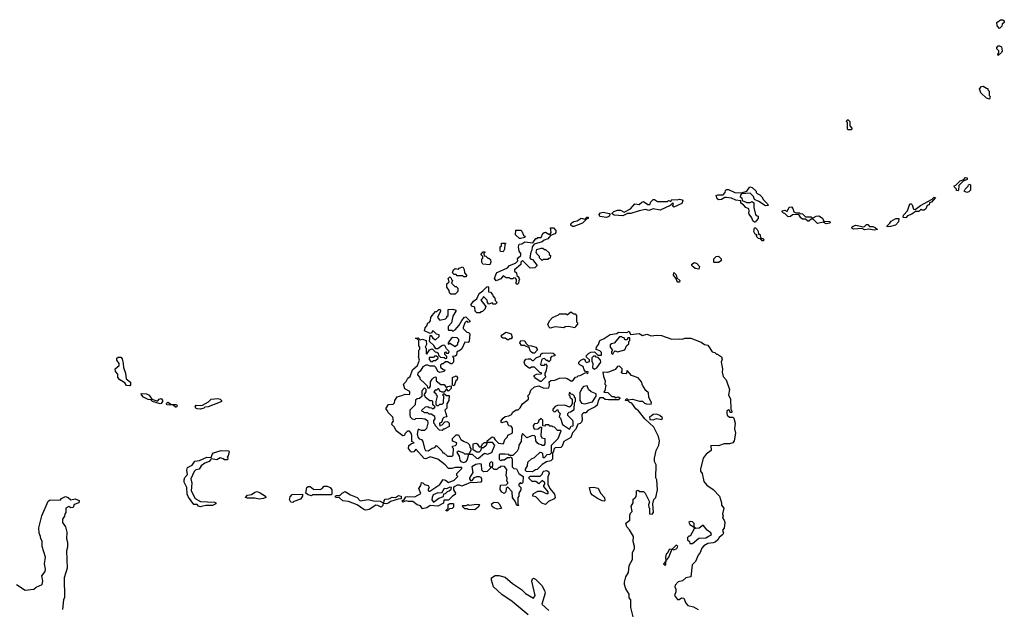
# Model space of a CAD drawing. Extents: x 2494118 to 2687960, y 757339 to 915227.
# Tile 15 of 256: x 2516355 to 2525400, y 850817 to 856230. Entities that reach past the tile are written whole.
import ezdxf

# ---------------------------------------------------------------- set-up
doc = ezdxf.new("R2010")
doc.units = 0

msp = doc.modelspace()

# ---------------------------------------------------------------- linework, layer by layer
at = {"layer": '0CON20XD'}
for points in [[(2525355, 856150), (2525333, 856173), (2525330, 856205), (2525365, 856230), (2525385, 856230), (2525398.3, 856218.3), (2525400, 856205), (2525381.7, 856188.3), (2525378.3, 856171.7), (2525355, 856150)], [(2525345, 855900), (2525340, 855915), (2525350, 855925), (2525350, 855945), (2525331.7, 855961.7), (2525330, 855975), (2525345, 855990), (2525355, 855990), (2525375, 855980), (2525380, 855945), (2525375, 855930), (2525345, 855900)], [(2525265, 855500), (2525235, 855510), (2525185, 855560), (2525172.5, 855595), (2525191.7, 855618.3), (2525205, 855620), (2525235, 855600), (2525248.3, 855598.3), (2525250, 855585), (2525260, 855575), (2525260, 855535), (2525270, 855525), (2525265, 855500)], [(2523995, 855220), (2523965, 855220), (2523960, 855225), (2523960, 855285), (2523950, 855295), (2523955, 855310), (2523965, 855310), (2523980, 855295), (2523980, 855255), (2524000, 855235), (2523995, 855220)], [(2523115, 854370), (2523105, 854370), (2523090, 854385), (2523080.7, 854410.7), (2523057.5, 854445), (2523052.5, 854455), (2523057.5, 854475), (2523053, 854493), (2523025, 854507.5), (2523005, 854530), (2522980, 854545), (2522978.3, 854568.3), (2522933, 854573), (2522895, 854592.5), (2522845, 854597.5), (2522833, 854597), (2522801.7, 854578.3), (2522775, 854577.5), (2522762.5, 854585), (2522752.5, 854615), (2522767, 854623), (2522817, 854623), (2522837, 854643), (2522838.3, 854661.7), (2522848.3, 854671.7), (2522865, 854672.5), (2522923.3, 854643.3), (2522985, 854640), (2523033.6, 854656.4), (2523063, 854697), (2523085, 854690), (2523120, 854655), (2523120, 854645), (2523130, 854635), (2523153, 854623), (2523173, 854603), (2523187, 854577), (2523225, 854540), (2523230, 854525), (2523205, 854522.5), (2523145, 854562.5), (2523105, 854580), (2523096.1, 854606.1), (2523065, 854636.7), (2522985, 854630), (2522975, 854620), (2522972.5, 854605), (2522987.5, 854595), (2522991.7, 854571.7), (2523035, 854552.5), (2523065, 854552.5), (2523085, 854560), (2523098.3, 854548.3), (2523100, 854505), (2523113, 854443), (2523121.7, 854431.7), (2523140, 854425), (2523140, 854405), (2523120, 854385), (2523115, 854370)], [(2524975, 854660), (2524961.7, 854661.7), (2524960, 854675), (2524941.7, 854691.7), (2524940, 854705), (2524955, 854710), (2524995, 854750), (2525028.3, 854761.7), (2525045, 854780), (2525058.3, 854778.3), (2525058.3, 854761.7), (2525021.7, 854748.3), (2524981.7, 854708.3), (2524980, 854665), (2524975, 854660)], [(2525055, 854642.5), (2525030, 854655), (2525040, 854675), (2525068.3, 854701.7), (2525070, 854715), (2525085, 854720), (2525090, 854715), (2525090, 854665), (2525075, 854650), (2525055, 854642.5)], [(2521895, 854430), (2521816.4, 854436.4), (2521798.3, 854448.3), (2521797.5, 854455), (2521811.7, 854468.3), (2521845, 854480), (2521875, 854480), (2521907.5, 854462.5), (2521966.4, 854493.6), (2522005, 854540), (2522047, 854533), (2522070, 854555), (2522085, 854560), (2522125, 854532.5), (2522145, 854532.5), (2522153, 854557), (2522175, 854580), (2522185, 854580), (2522215, 854560), (2522305, 854560), (2522315, 854570), (2522328.3, 854568.3), (2522335, 854560), (2522345, 854580), (2522395, 854577.5), (2522415, 854583.3), (2522440, 854575), (2522446.4, 854566.4), (2522436.1, 854543.9), (2522365, 854510), (2522350, 854525), (2522360, 854535), (2522355, 854550), (2522330, 854525), (2522237, 854483), (2522175, 854493.3), (2522135, 854477.5), (2522105, 854487.5), (2522045, 854476.7), (2521969.3, 854450.7), (2521938.3, 854451.7), (2521895, 854430)], [(2524495, 854410), (2524470, 854415), (2524473, 854437), (2524510, 854475), (2524531.7, 854538.3), (2524545, 854540), (2524555, 854530), (2524565, 854490), (2524581.7, 854488.3), (2524630, 854525), (2524737.5, 854582.5), (2524755, 854600), (2524768.3, 854598.3), (2524730, 854555), (2524711.7, 854548.3), (2524708.3, 854531.7), (2524690, 854525), (2524680, 854495), (2524665, 854480), (2524645, 854480), (2524635, 854490), (2524615, 854470), (2524585, 854470), (2524550, 854445), (2524510, 854430), (2524495, 854410)], [(2521745, 854413.3), (2521685, 854423.3), (2521678.3, 854441.7), (2521691.7, 854458.3), (2521715, 854462.5), (2521771.7, 854451.7), (2521780, 854445), (2521766.1, 854423.9), (2521745, 854413.3)], [(2523765, 854357.5), (2523735, 854370), (2523685, 854360), (2523645, 854400), (2523625, 854400), (2523605, 854380), (2523595, 854380), (2523575, 854400), (2523545, 854400), (2523530.7, 854410.7), (2523511.7, 854441.7), (2523455, 854437.5), (2523435, 854422.5), (2523415, 854420), (2523385, 854450), (2523370, 854455), (2523360, 854465), (2523360, 854475), (2523385, 854482.5), (2523405, 854470), (2523425, 854510), (2523445, 854512.5), (2523457, 854497), (2523467, 854467), (2523485, 854457.5), (2523517, 854457), (2523525, 854450), (2523547, 854447), (2523575, 854420), (2523625, 854420), (2523635, 854410), (2523645, 854410), (2523673, 854427), (2523695, 854430), (2523728.3, 854408.3), (2523741.7, 854381.7), (2523797, 854377), (2523800, 854365), (2523795, 854363.3), (2523765, 854357.5)], [(2521445, 854332.5), (2521433, 854333), (2521417.5, 854345), (2521417.5, 854355), (2521431.2, 854368.8), (2521445, 854377.5), (2521475, 854382.5), (2521513, 854407), (2521545, 854400), (2521565, 854417.5), (2521577, 854417), (2521576.4, 854403.6), (2521561.7, 854398.3), (2521525, 854362.5), (2521445, 854332.5)], [(2524205, 854297.5), (2524155, 854307.5), (2524115, 854300), (2524095, 854312.5), (2524015, 854307.5), (2524001.7, 854311.7), (2524000, 854325), (2524010, 854335), (2524035, 854342.5), (2524105, 854330), (2524117, 854333), (2524135, 854350), (2524145, 854350), (2524163, 854333), (2524191.7, 854331.7), (2524215, 854322.5), (2524235, 854302.5), (2524205, 854297.5)], [(2524325, 854330), (2524320, 854335), (2524349.3, 854360.7), (2524360.7, 854379.3), (2524403.6, 854406.4), (2524430, 854405), (2524426.7, 854375), (2524400, 854345), (2524355, 854332.5), (2524325, 854330)], [(2520925, 853800), (2520910, 853815), (2520920, 853825), (2520920, 853845), (2520908.3, 853858.3), (2520895, 853860), (2520885, 853850), (2520865, 853850), (2520855, 853860), (2520825, 853860), (2520795, 853880), (2520775, 853850), (2520731.7, 853831.7), (2520717.5, 853855), (2520731.7, 853898.3), (2520741.7, 853908.3), (2520835, 853952.5), (2520855, 853972.5), (2520910, 853995), (2520930, 854015), (2520927.5, 854035), (2520932.5, 854045), (2520960, 854065), (2520957.5, 854085), (2520942.5, 854105), (2520937.5, 854145), (2520941.7, 854168.3), (2520967, 854173), (2520995, 854190), (2521067.5, 854182.5), (2521095, 854220), (2521108.3, 854221.7), (2521115, 854230), (2521145, 854230), (2521161.7, 854268.3), (2521173, 854277), (2521185, 854280), (2521215, 854260), (2521228.3, 854261.7), (2521237.5, 854275), (2521231.7, 854318.3), (2521258.3, 854318.3), (2521280, 854295), (2521280, 854275), (2521270, 854265), (2521231.7, 854248.3), (2521205, 854217.5), (2521173, 854207), (2521155, 854190), (2521080, 854170), (2521062.5, 854145), (2521060, 854115), (2521050, 854095), (2521040, 854045), (2521051.7, 854031.7), (2521065, 854030), (2521110, 853975), (2521087, 853953), (2521045, 853950), (2520975, 854020), (2520960, 854005), (2520958.3, 853981.7), (2520900, 853935), (2520901.7, 853921.7), (2520920, 853905), (2520921.7, 853881.7), (2520940, 853865), (2520940, 853855), (2520950, 853845), (2520940, 853835), (2520938.3, 853811.7), (2520925, 853800)], [(2520945, 854220), (2520910, 854255), (2520911.7, 854298.3), (2520958.3, 854298.3), (2520968.3, 854288.3), (2520981.7, 854251.7), (2520998.3, 854238.3), (2520995, 854230), (2520955, 854222.5), (2520945, 854220)], [(2523185, 854200), (2523175, 854200), (2523158.3, 854218.3), (2523141.7, 854221.7), (2523121.7, 854241.7), (2523130, 854255), (2523111.7, 854261.7), (2523100, 854285), (2523105, 854320), (2523115, 854320), (2523130, 854305), (2523140, 854285), (2523141.7, 854261.7), (2523155, 854260), (2523161.7, 854231.7), (2523171.7, 854221.7), (2523185, 854220), (2523190, 854205), (2523185, 854200)], [(2520795, 854100), (2520773, 854103), (2520767.5, 854115), (2520770, 854145), (2520780, 854155), (2520781.7, 854178.3), (2520815, 854180), (2520820, 854175), (2520810, 854165), (2520807.5, 854125), (2520795, 854100)], [(2520675, 853980), (2520610, 853985), (2520600, 854005), (2520600, 854035), (2520608.3, 854041.7), (2520610, 854055), (2520590, 854075), (2520611.7, 854098.3), (2520625, 854100), (2520630, 854095), (2520620, 854085), (2520621.7, 854061.7), (2520638.3, 854058.3), (2520655, 854040), (2520665, 854040), (2520678.3, 854028.3), (2520682.5, 854005), (2520675, 853980)], [(2521155, 854020), (2521130, 854045), (2521130, 854055), (2521105, 854080), (2521100, 854095), (2521105, 854120), (2521145, 854132.5), (2521161.7, 854131.7), (2521175, 854120), (2521185, 854120), (2521218.3, 854088.3), (2521220, 854075), (2521230, 854065), (2521228.3, 854041.7), (2521211.7, 854038.3), (2521205, 854030), (2521162.5, 854027.5), (2521155, 854020)], [(2522595, 853940), (2522560, 853945), (2522540.7, 853960.7), (2522530, 853975), (2522530, 853985), (2522555, 854000), (2522575, 853992.5), (2522600, 853965), (2522595, 853940)], [(2522735, 854000), (2522730, 854005), (2522730, 854035), (2522753, 854057), (2522775, 854060), (2522800, 854035), (2522800, 854015), (2522775, 854002.5), (2522735, 854000)], [(2520455, 853870), (2520435, 853870), (2520425, 853880), (2520375, 853880), (2520365, 853890), (2520345, 853890), (2520330, 853905), (2520340, 853935), (2520355, 853947.5), (2520385, 853940), (2520391.7, 853948.3), (2520425, 853960), (2520437, 853937), (2520440, 853905), (2520460, 853885), (2520455, 853870)], [(2522415, 853820), (2522401.7, 853821.7), (2522391.7, 853831.7), (2522388.3, 853848.3), (2522360, 853885), (2522365, 853910), (2522387, 853887), (2522391.7, 853861.7), (2522420, 853835), (2522415, 853820)], [(2520355, 853710), (2520315, 853710), (2520301.7, 853721.7), (2520300, 853745), (2520280, 853775), (2520280, 853805), (2520300, 853825), (2520290, 853855), (2520305, 853870), (2520318.3, 853858.3), (2520320, 853845), (2520330, 853835), (2520321.7, 853811.7), (2520351.7, 853781.7), (2520365, 853780), (2520380, 853765), (2520380, 853735), (2520355, 853710)], [(2520585, 853540), (2520555, 853540), (2520540, 853555), (2520535, 853590), (2520505, 853600), (2520503.3, 853615), (2520522.5, 853645), (2520553.6, 853666.4), (2520575, 853717.5), (2520609.3, 853740.7), (2520645, 853777.5), (2520655, 853780), (2520661.7, 853771.7), (2520661.7, 853731.7), (2520678.3, 853728.3), (2520698.3, 853708.3), (2520700, 853695), (2520720, 853675), (2520723, 853653), (2520740, 853635), (2520725, 853620), (2520705, 853620), (2520695, 853630), (2520665, 853620), (2520653, 853633), (2520650, 853655), (2520615, 853690), (2520610, 853675), (2520590, 853655), (2520640, 853595), (2520631.7, 853588.3), (2520630, 853575), (2520605, 853550), (2520591.7, 853548.3), (2520585, 853540)], [(2520555, 852037.5), (2520575, 852037.5), (2520590, 852030), (2520597.5, 852015), (2520597.5, 851995), (2520590, 851985), (2520525, 851977.5), (2520495, 851982.5), (2520415, 851947.5), (2520396.4, 851956.4), (2520375, 851956.7), (2520352.5, 851945), (2520340, 851935), (2520340, 851915), (2520357.5, 851885), (2520355, 851870), (2520330, 851855), (2520295, 851820), (2520251.7, 851818.3), (2520248.3, 851791.7), (2520197, 851763), (2520125, 851770), (2520095, 851747.5), (2520055, 851740), (2520036.4, 851766.4), (2520006.4, 851776.4), (2519967, 851807), (2519925, 851806), (2519905, 851812.5), (2519875, 851800), (2519870, 851805), (2519871.7, 851818.3), (2519885, 851820), (2519901.7, 851848.3), (2519916, 851854), (2519985, 851850), (2520038.3, 851881.7), (2520022.5, 851925), (2520040, 851955), (2520045, 851980), (2520058.3, 851978.3), (2520073, 851963), (2520107.5, 851955), (2520117.5, 851935), (2520103, 851913), (2520113, 851903), (2520123, 851903), (2520215, 851964), (2520245, 852007.5), (2520265, 852003.3), (2520295, 851982.5), (2520345, 852003.3), (2520380, 852035), (2520370, 852045), (2520370, 852065), (2520415, 852110), (2520415, 852120), (2520355, 852120), (2520325, 852108.8), (2520295, 852108.8), (2520262.5, 852145), (2520197.5, 852195), (2520125, 852215.8), (2520085, 852200), (2520071.7, 852201.7), (2519995, 852287.5), (2519977, 852263), (2519955, 852261.2), (2519945, 852270), (2519926.7, 852295), (2519928.3, 852321.7), (2519955, 852340), (2519980, 852345), (2519958.3, 852358.3), (2519958.3, 852411.7), (2519951.2, 852435), (2519935, 852452.5), (2519918.3, 852451.7), (2519891.7, 852428.3), (2519888.3, 852411.7), (2519875, 852410), (2519812.5, 852455), (2519798.3, 852488.3), (2519772.5, 852515), (2519775, 852530), (2519790, 852545), (2519781.7, 852581.7), (2519740, 852625), (2519737, 852637), (2519720, 852655), (2519720, 852665), (2519743, 852697), (2519785, 852700), (2519798.3, 852711.7), (2519800, 852735), (2519821.7, 852768.3), (2519865, 852778.8), (2519895, 852793.3), (2519935, 852790), (2519940, 852795), (2519938.3, 852818.3), (2519892.5, 852842.5), (2519880, 852885), (2519905, 852910), (2519920, 852940), (2519942.5, 852955), (2519963.6, 853016.4), (2520010, 853055), (2520026.4, 853103.6), (2520017.5, 853135), (2520022.5, 853145), (2520020, 853195), (2520030, 853205), (2520030, 853225), (2520020, 853235), (2520020, 853285), (2520008.3, 853298.3), (2519990, 853305), (2520015, 853310), (2520032.5, 853292.5), (2520055, 853296.7), (2520090, 853285), (2520091.7, 853248.3), (2520080, 853225), (2520090, 853215), (2520090, 853165), (2520095, 853160), (2520120.7, 853199.3), (2520145, 853207.5), (2520171.7, 853181.7), (2520188.3, 853178.3), (2520198.3, 853168.3), (2520201.7, 853151.7), (2520221.7, 853131.7), (2520255, 853130), (2520265, 853120), (2520278.3, 853121.7), (2520278.3, 853138.3), (2520260, 853155), (2520260, 853175), (2520265, 853180), (2520275, 853170), (2520295, 853170), (2520300, 853185), (2520275, 853210), (2520260, 853240), (2520245, 853242.5), (2520233.6, 853236.4), (2520195, 853207.5), (2520178.3, 853208.3), (2520159.3, 853239.3), (2520120, 853275), (2520125, 853330), (2520135, 853330), (2520150, 853305), (2520175, 853290), (2520208.3, 853321.7), (2520208.3, 853338.3), (2520183, 853343), (2520155, 853370), (2520145, 853370), (2520140, 853355), (2520125, 853350), (2520072.5, 853375), (2520078.3, 853401.7), (2520095, 853420), (2520103, 853447), (2520115, 853450), (2520130, 853465), (2520132.5, 853495), (2520142.5, 853515), (2520175, 853550), (2520188.3, 853551.7), (2520205, 853570), (2520218.3, 853568.3), (2520220, 853555), (2520192.5, 853495), (2520215, 853472.5), (2520267, 853483), (2520280, 853495), (2520280, 853505), (2520290, 853515), (2520291.7, 853568.3), (2520335, 853572.5), (2520360, 853565), (2520360, 853555), (2520333, 853507), (2520321.7, 853448.3), (2520290, 853415), (2520290, 853385), (2520295, 853380), (2520325, 853380), (2520335, 853370), (2520355, 853382.5), (2520392.5, 853425), (2520415, 853470), (2520440.7, 853499.3), (2520451.7, 853501.7), (2520463, 853493), (2520490, 853465), (2520490, 853455), (2520475, 853450), (2520468.3, 853458.3), (2520455, 853460), (2520443, 853447), (2520427.5, 853405), (2520430, 853395), (2520461.7, 853361.7), (2520478.3, 853358.3), (2520490, 853345), (2520485, 853280), (2520475, 853267.5), (2520445, 853270), (2520415, 853210), (2520395, 853190), (2520381.7, 853188.3), (2520371.7, 853178.3), (2520368.3, 853151.7), (2520355, 853140), (2520331.7, 853138.3), (2520340, 853125), (2520340, 853085), (2520325, 853070), (2520315, 853070), (2520285, 853090), (2520265, 853090), (2520245, 853070), (2520235, 853070), (2520221.7, 853058.3), (2520221.7, 853041.7), (2520245, 853020), (2520260, 853015), (2520255, 853000), (2520215, 852992.5), (2520195, 853000), (2520180, 853035), (2520165, 853050), (2520125, 853050), (2520105, 853060), (2520085, 853060), (2520057, 853043), (2520033.3, 853005), (2520012.5, 852985), (2520008.3, 852968.3), (2520030, 852945), (2520031.7, 852931.7), (2520078.3, 852888.3), (2520098.3, 852868.3), (2520101.7, 852851.7), (2520118.3, 852851.7), (2520130, 852865), (2520130, 852905), (2520145, 852930), (2520160, 852945), (2520175, 852950), (2520180, 852945), (2520180, 852915), (2520225, 852880), (2520255, 852880), (2520275, 852850), (2520288.3, 852861.7), (2520318.3, 852868.3), (2520317.5, 852845), (2520295, 852820), (2520275, 852840), (2520255, 852810), (2520235, 852810), (2520215, 852820), (2520205, 852840), (2520195, 852840), (2520185, 852830), (2520171.7, 852828.3), (2520160, 852815), (2520178.3, 852798.3), (2520180, 852785), (2520190, 852775), (2520177.5, 852725), (2520178.3, 852698.3), (2520188.3, 852688.3), (2520201.7, 852688.3), (2520215, 852700), (2520235, 852700), (2520248.3, 852711.7), (2520250, 852775), (2520240, 852785), (2520251.7, 852798.3), (2520275, 852780), (2520300, 852780), (2520297, 852733), (2520280, 852705), (2520280, 852665), (2520260, 852645), (2520280, 852585), (2520251.7, 852578.3), (2520241.7, 852568.3), (2520228.3, 852531.7), (2520210, 852525), (2520215, 852500), (2520221.7, 852508.3), (2520235, 852510), (2520261.7, 852538.3), (2520285, 852540), (2520300, 852525), (2520300, 852495), (2520255, 852470), (2520245, 852470), (2520235, 852460), (2520211.7, 852461.7), (2520170, 852505), (2520170, 852515), (2520160, 852525), (2520158.3, 852551.7), (2520170, 852565), (2520168.3, 852588.3), (2520135, 852610), (2520115, 852610), (2520105, 852620), (2520075, 852620), (2520065, 852630), (2520051.7, 852631.7), (2520050, 852645), (2520083, 852677), (2520105, 852680), (2520115, 852670), (2520138.3, 852668.3), (2520145, 852660), (2520158.3, 852661.7), (2520170, 852675), (2520150, 852695), (2520150, 852725), (2520145, 852730), (2520121.7, 852731.7), (2520081.7, 852761.7), (2520080, 852775), (2520070, 852785), (2520090, 852815), (2520090, 852835), (2520075, 852850), (2520048.3, 852821.7), (2520048.3, 852771.7), (2520028.3, 852751.7), (2520005, 852750), (2519991.7, 852738.3), (2519987, 852693), (2519940, 852645), (2519937.5, 852605), (2519943, 852583), (2519960, 852565), (2519985, 852560), (2519995, 852570), (2520035, 852572.5), (2520077, 852567), (2520101.7, 852551.7), (2520103.3, 852525), (2520093, 852477), (2520075, 852460), (2520045, 852460), (2520015, 852470), (2520011.7, 852458.3), (2520006.7, 852425), (2520014.2, 852394.2), (2520025, 852383.3), (2520046.4, 852376.4), (2520059.2, 852359.2), (2520072, 852295), (2520083.3, 852275), (2520107.7, 852272.3), (2520143, 852297), (2520167, 852303), (2520185, 852320), (2520235, 852270), (2520242.5, 852255), (2520252.5, 852252.5), (2520285, 852222.5), (2520327.5, 852222.5), (2520338.3, 852231.7), (2520340, 852295), (2520331.7, 852301.7), (2520330, 852315), (2520358.3, 852321.7), (2520368.3, 852331.7), (2520370, 852345), (2520331.7, 852361.7), (2520330, 852385), (2520365, 852420), (2520385, 852417.5), (2520406.7, 852376.7), (2520436.4, 852356.4), (2520470, 852345), (2520488.3, 852328.3), (2520490, 852305), (2520500, 852295), (2520500, 852275), (2520480, 852240), (2520445, 852240), (2520435, 852250), (2520385, 852270), (2520371.7, 852258.3), (2520391.7, 852221.7), (2520397.5, 852185), (2520407.5, 852175), (2520435, 852166.2), (2520456.7, 852175), (2520465, 852187.5), (2520480, 852240), (2520511.7, 852241.7), (2520550, 852205), (2520565, 852202.5), (2520625, 852250), (2520653, 852243), (2520693, 852257), (2520720, 852325), (2520697.5, 852347.5), (2520650, 852350), (2520650, 852365), (2520695, 852400), (2520708.3, 852398.3), (2520721.7, 852371.7), (2520753, 852343), (2520795, 852337.5), (2520802.5, 852345), (2520813, 852377), (2520835, 852400), (2520840, 852415), (2520877.5, 852435), (2520882.5, 852445), (2520881.7, 852481.7), (2520868.3, 852498.3), (2520851.7, 852501.7), (2520841.7, 852511.7), (2520838.3, 852528.3), (2520825, 852540), (2520785, 852530), (2520773.3, 852545), (2520795, 852572.5), (2520815, 852586.7), (2520847, 852593), (2520873.3, 852606.7), (2520884.3, 852625.7)], [(2521228.3, 853398.3), (2521215, 853410), (2521207.5, 853435), (2521225, 853470), (2521250, 853495), (2521305, 853520), (2521315, 853530), (2521375, 853530), (2521385, 853520), (2521417.5, 853547.5), (2521445, 853530), (2521458.3, 853528.3), (2521470, 853515), (2521470, 853455), (2521478.3, 853448.3), (2521480, 853435), (2521460, 853415), (2521455, 853400), (2521395, 853412.5), (2521365, 853410), (2521355, 853402.5), (2521275, 853410), (2521228.3, 853398.3)], [(2520845, 853290), (2520835, 853290), (2520815, 853307.5), (2520795, 853307.5), (2520780, 853315), (2520780, 853335), (2520825, 853362.5), (2520870, 853345), (2520880, 853315), (2520868.3, 853301.7), (2520855, 853300), (2520845, 853290)], [(2520884.3, 852625.7), (2520915, 852648.8), (2520935, 852650), (2520953, 852667), (2520973.3, 852705), (2521030, 852745), (2521030, 852765), (2521020, 852775), (2521038.3, 852791.7), (2521050.7, 852829.3), (2521085, 852860), (2521125, 852867.5), (2521168.3, 852848.3), (2521215, 852850), (2521222.5, 852875), (2521217.5, 852905), (2521233.3, 852916.7), (2521269.3, 852920.7), (2521315, 852940), (2521363.6, 852943.6), (2521385, 852937.5), (2521425, 852912.5), (2521439.3, 852920.7), (2521461.7, 852948.3), (2521475, 852950), (2521485, 852960), (2521505, 852962.5), (2521555, 852990), (2521575, 852982.5), (2521578.3, 852998.3), (2521551.7, 853001.7), (2521540, 853015), (2521530, 853045), (2521501.7, 853061.7), (2521491.7, 853071.7), (2521490, 853085), (2521510, 853105), (2521535, 853117.5), (2521548.3, 853108.3), (2521550, 853095), (2521563, 853083), (2521588.3, 853091.7), (2521588.3, 853108.3), (2521561.7, 853131.7), (2521560, 853145), (2521580, 853165), (2521603, 853177), (2521635, 853180), (2521665, 853150), (2521698.3, 853151.7), (2521700, 853175), (2521685, 853190), (2521651.7, 853201.7), (2521652.5, 853225), (2521670.7, 853249.3), (2521683.6, 853286.4), (2521725, 853302.5), (2521780.5, 853339.5), (2521841.7, 853348.3), (2521855, 853360), (2521931.7, 853358.3), (2521955, 853370), (2521965, 853340), (2522045, 853350), (2522075, 853330), (2522115, 853343.3), (2522155, 853327.5), (2522205, 853333.3), (2522250.7, 853330.7), (2522345, 853297.5), (2522415, 853301.2), (2522445, 853296.7), (2522466.4, 853306.4), (2522520, 853305), (2522615, 853270), (2522645, 853247.5), (2522675, 853243.3), (2522715, 853180), (2522740, 853175), (2522755, 853160), (2522765, 853160), (2522802.5, 853135), (2522807.5, 853115), (2522797.5, 853085), (2522810, 853025), (2522806.7, 852995), (2522816.7, 852955), (2522845, 852922.5), (2522876.1, 852836.1), (2522867.5, 852785), (2522886, 852745), (2522887.5, 852655), (2522897.5, 852635), (2522896.4, 852623.6), (2522883, 852623), (2522878.3, 852638.3), (2522865, 852650), (2522850, 852635), (2522850, 852615), (2522855, 852600), (2522875, 852580), (2522905, 852582.5), (2522915, 852572.5), (2522926.7, 852525), (2522922.5, 852475), (2522930, 852435), (2522917.5, 852365), (2522907.5, 852345), (2522875, 852337.5), (2522825, 852337.5), (2522775, 852317.5), (2522705, 852320), (2522707.5, 852275), (2522660, 852240), (2522633.3, 852205), (2522610, 852105), (2522610, 852085), (2522623.3, 852065), (2522639.3, 851989.3), (2522667, 851957), (2522725, 851917.5), (2522782.5, 851855), (2522803.3, 851795), (2522803, 851773), (2522822.5, 851745), (2522812.5, 851695), (2522817.5, 851675), (2522810, 851655), (2522827.5, 851635), (2522832.5, 851615), (2522826.4, 851563.6), (2522810, 851545), (2522820, 851515), (2522815, 851502.5), (2522780, 851475), (2522767.5, 851455), (2522743.3, 851435), (2522725, 851426), (2522675, 851420), (2522640.7, 851399.3), (2522621.7, 851378.3), (2522605, 851337.5), (2522586.1, 851313.9), (2522563.6, 851256.4), (2522533.6, 851226.4), (2522520, 851115), (2522473.3, 851106.7), (2522445, 851080), (2522405, 851070), (2522375, 851040), (2522372.5, 851025), (2522383, 851003), (2522383, 850977), (2522370, 850945), (2522398.3, 850908.3), (2522411.7, 850908.3), (2522435, 850922.5), (2522455, 850920), (2522473, 850873), (2522491.7, 850851.7), (2522545, 850840), (2522587, 850817)], [(2520355, 853230), (2520378.3, 853251.7), (2520380, 853265), (2520390, 853275), (2520390, 853295), (2520375, 853310), (2520335, 853312.5), (2520317, 853303), (2520290, 853265), (2520290, 853255), (2520295, 853250), (2520305, 853260), (2520355, 853230)], [(2521068.3, 853168.3), (2521057, 853177), (2521045, 853190), (2521035, 853220), (2521001.7, 853231.7), (2520995, 853240), (2520965, 853240), (2520950, 853265), (2520960, 853285), (2520995, 853282.5), (2521005, 853260), (2521025, 853240), (2521055, 853236.7), (2521095, 853222.5), (2521110, 853205), (2521110, 853195), (2521085, 853170), (2521068.3, 853168.3)], [(2521805, 853160), (2521811.7, 853178.3), (2521825, 853190), (2521845, 853180), (2521915, 853200), (2521930, 853235), (2521950, 853255), (2521950, 853275), (2521960, 853285), (2521958.3, 853308.3), (2521941.7, 853308.3), (2521935, 853290), (2521915, 853290), (2521908.3, 853308.3), (2521891.7, 853311.7), (2521885, 853320), (2521865, 853320), (2521815, 853260), (2521790, 853255), (2521780, 853245), (2521780, 853225), (2521800, 853195), (2521790, 853185), (2521790, 853165), (2521805, 853160)], [(2521145, 852910), (2521135, 852910), (2521097, 852937), (2521080, 852955), (2521080, 852965), (2521103, 852977), (2521145, 852980), (2521150, 852985), (2521131.7, 852991.7), (2521085, 853040), (2521055, 853040), (2521045, 853030), (2521035, 853030), (2520999.3, 853059.3), (2520990, 853085), (2520992.5, 853095), (2521005, 853112.5), (2521025, 853117.5), (2521047, 853117), (2521061.7, 853101.7), (2521075, 853100), (2521101.7, 853128.3), (2521138.3, 853141.7), (2521141.7, 853158.3), (2521155, 853170), (2521235, 853172.5), (2521255, 853167.5), (2521270, 853155), (2521270, 853145), (2521241.7, 853138.3), (2521230, 853125), (2521230, 853105), (2521215, 853090), (2521205, 853100), (2521195, 853100), (2521175, 853120), (2521150, 853115), (2521140, 853065), (2521145, 853060), (2521175, 853060), (2521185, 853070), (2521197, 853057), (2521197.5, 853045), (2521189.3, 853000.7), (2521180, 852985), (2521180, 852965), (2521187.5, 852952.5), (2521145, 852910)], [(2517365, 852870), (2517335, 852872.5), (2517320, 852895), (2517273.3, 852925), (2517256.7, 852945), (2517257, 852977), (2517235, 853000), (2517232.5, 853025), (2517270, 853055), (2517267.5, 853075), (2517247.5, 853105), (2517248.3, 853121.7), (2517258.3, 853131.7), (2517285, 853132.5), (2517295.8, 853115.8), (2517306, 853075), (2517307, 853037), (2517327.5, 852985), (2517333.6, 852933.6), (2517371.7, 852901.7), (2517371.7, 852878.3), (2517365, 852870)], [(2520145, 853090), (2520155, 853100), (2520175, 853100), (2520198.3, 853121.7), (2520198.3, 853128.3), (2520185, 853140), (2520165, 853140), (2520155, 853130), (2520115, 853130), (2520115, 853110), (2520131.7, 853091.7), (2520145, 853090)], [(2521635, 853023.3), (2521656.2, 853035), (2521692.5, 853085), (2521690, 853105), (2521668.3, 853128.3), (2521651.7, 853131.7), (2521645, 853140), (2521625, 853140), (2521610, 853125), (2521610, 853095), (2521620, 853075), (2521618.3, 853038.3), (2521635, 853023.3)], [(2521992.5, 850735), (2521967.5, 850835), (2521970, 850905), (2521953.8, 850923.8), (2521952.5, 850955), (2521923.3, 851005), (2521910, 851045), (2521910, 851065), (2521922.5, 851115), (2521946.7, 851155), (2521955, 851220), (2521983.3, 851275), (2521983.8, 851335), (2522002.5, 851375), (2522002.5, 851395), (2521989.3, 851439.3), (2521992.5, 851485), (2521957.3, 851547.3), (2521931.2, 851575), (2521922.5, 851607.5), (2521960, 851635), (2521958.3, 851681.7), (2521965, 851700), (2521980, 851715), (2521972.5, 851765), (2521990, 851795), (2521991.7, 851828.3), (2522010, 851840), (2522017, 851853), (2522022.5, 851875), (2522020, 851905), (2522035, 851910), (2522045, 851900), (2522085, 851900), (2522100, 851885), (2522140, 851805), (2522130, 851775), (2522133, 851753), (2522140, 851745), (2522140, 851695), (2522165, 851690), (2522177.5, 851705), (2522172.5, 851785), (2522180, 851825), (2522197.5, 851845), (2522212.5, 851915), (2522207.5, 852005), (2522197.5, 852025), (2522202.5, 852145), (2522187.5, 852175), (2522187.5, 852205), (2522202.5, 852275), (2522226.4, 852323.6), (2522233.3, 852365), (2522222.5, 852405), (2522179.3, 852489.3), (2522097.5, 852565), (2522039.3, 852639.3), (2522015, 852657.5), (2521979.3, 852709.3), (2521960, 852715), (2521945, 852730), (2521920, 852735), (2521925, 852750), (2521935, 852750), (2521945, 852740), (2521985, 852746.7), (2522048.3, 852728.3), (2522075, 852727.5), (2522095, 852710), (2522113.3, 852703.3), (2522155, 852700), (2522160, 852715), (2522133, 852763), (2522130, 852805), (2522107, 852827), (2522076.7, 852875), (2522066.2, 852906.2), (2522035, 852942.5), (2521973.9, 852963.9), (2521935, 853010), (2521925, 852980), (2521893, 852983), (2521881.7, 852991.7), (2521890, 853005), (2521890, 853025), (2521865, 853050), (2521845, 853046.7), (2521825, 853020), (2521773.9, 852996.1), (2521755, 852990), (2521712.5, 852995), (2521717.5, 852955), (2521732.5, 852915), (2521730, 852885), (2521740, 852875), (2521730, 852825), (2521721.7, 852811.7), (2521757, 852807), (2521795, 852770), (2521815, 852770), (2521825, 852760), (2521851.7, 852768.3), (2521868.3, 852758.3), (2521868.3, 852751.7), (2521855, 852740), (2521765, 852740), (2521733, 852743), (2521715, 852760), (2521685, 852760), (2521668.3, 852731.7), (2521658.3, 852691.7), (2521640, 852675), (2521575, 852642.5), (2521555, 852620), (2521535, 852620), (2521520, 852605), (2521522.5, 852555), (2521516.2, 852535), (2521505, 852523.3), (2521483.3, 852516.7), (2521465, 852470), (2521431.7, 852438.3), (2521416.7, 852395), (2521353.6, 852356.4), (2521337.5, 852315), (2521325, 852302.5), (2521275, 852300), (2521261.7, 852288.3), (2521260, 852265), (2521250, 852255), (2521250, 852195), (2521235, 852180), (2521195, 852170), (2521153, 852147), (2521108.3, 852101.7), (2521091.7, 852098.3), (2521065, 852080), (2521011.7, 852081.7), (2521001.7, 852091.7), (2521000, 852105), (2521020, 852135), (2521021.7, 852168.3), (2521055, 852200), (2521085, 852210), (2521135, 852260), (2521148.3, 852258.3), (2521158.3, 852248.3), (2521160, 852215), (2521165, 852210), (2521175, 852210), (2521201.7, 852238.3), (2521228.3, 852241.7), (2521240, 852255), (2521240, 852325), (2521300, 852385), (2521330, 852455), (2521325, 852460), (2521295, 852460), (2521268.3, 852488.3), (2521251.7, 852491.7), (2521245, 852500), (2521225, 852500), (2521215, 852510), (2521185, 852510), (2521175, 852500), (2521161.7, 852501.7), (2521160, 852555), (2521145, 852570), (2521121.7, 852548.3), (2521120, 852535), (2521108.3, 852521.7), (2521085, 852520), (2521072.5, 852505), (2521073.6, 852483.6), (2521085, 852470), (2521117, 852473), (2521135, 852490), (2521148.3, 852488.3), (2521143, 852413), (2521151.7, 852391.7), (2521180, 852385), (2521180, 852335), (2521168.3, 852321.7), (2521155, 852320), (2521148.3, 852328.3), (2521123, 852333), (2521111.7, 852341.7), (2521097.5, 852365), (2521091.7, 852401.7), (2521085, 852410), (2521065, 852412.5), (2521015, 852392.5), (2520975, 852430), (2520963.6, 852406.4), (2520961.7, 852358.3), (2520940, 852325), (2520937.5, 852295), (2520925, 852270), (2520885, 852230), (2520855, 852230), (2520847, 852237), (2520815, 852242.5), (2520765, 852240), (2520760, 852235), (2520760, 852195), (2520775, 852180), (2520785, 852190), (2520805, 852190), (2520835, 852210), (2520855, 852210), (2520868.3, 852218.3), (2520877.5, 852195), (2520880, 852125), (2520895, 852110), (2520918.3, 852108.3), (2520940, 852065), (2520980, 852035), (2520978.3, 851981.7), (2520965, 851970), (2520955, 851980), (2520940, 851965), (2520940, 851955), (2520960, 851935), (2520960, 851915), (2520940, 851885), (2520940, 851855), (2520930, 851845), (2520930, 851785), (2520938.3, 851771.7), (2520925, 851770), (2520920, 851775), (2520910, 851805), (2520882.5, 851845), (2520880, 851895), (2520838.3, 851938.3), (2520823, 851927), (2520820, 851895), (2520805, 851880), (2520783.6, 851893.6), (2520768.3, 851918.3), (2520771.7, 851958.3), (2520825, 851960), (2520840, 851975), (2520840, 851985), (2520830, 851995), (2520831.7, 852021.7), (2520822.5, 852045), (2520829.3, 852099.3), (2520808.3, 852128.3), (2520775, 852130), (2520765, 852120), (2520755, 852120), (2520738.3, 852101.7), (2520715, 852100), (2520690, 852125), (2520700, 852135), (2520700, 852165), (2520685, 852170), (2520670, 852155), (2520670, 852135), (2520680, 852125), (2520678.3, 852111.7), (2520648.3, 852081.7), (2520615, 852080), (2520600, 852095), (2520598.3, 852148.3), (2520575, 852153.3), (2520545, 852145.7), (2520507.5, 852125), (2520516.4, 852073.6), (2520487.5, 852025), (2520487.5, 852015), (2520495, 852000), (2520511.7, 851998.3), (2520533.6, 852026.4), (2520555, 852037.5)], [(2520345, 852870), (2520330, 852875), (2520330, 852945), (2520365, 852960), (2520376.4, 852946.4), (2520372.5, 852925), (2520360, 852915), (2520345, 852870)], [(2517645, 852703.8), (2517575, 852723.8), (2517560, 852740), (2517534.2, 852744.2), (2517492.5, 852765), (2517472.5, 852785), (2517471.7, 852798.3), (2517520, 852795), (2517543, 852783), (2517567.5, 852747.5), (2517615, 852730), (2517625, 852730), (2517635, 852747.5), (2517655, 852752.5), (2517667, 852737), (2517667.5, 852725), (2517655, 852707.5), (2517645, 852703.8)], [(2521405, 852470), (2521421.7, 852498.3), (2521438.3, 852501.7), (2521440, 852535), (2521435, 852550), (2521390, 852595), (2521390, 852615), (2521401.7, 852628.3), (2521415, 852630), (2521448.3, 852651.7), (2521450, 852715), (2521460, 852725), (2521460, 852755), (2521451.7, 852761.7), (2521450, 852775), (2521435, 852790), (2521421.7, 852791.7), (2521405, 852810), (2521400, 852785), (2521408.3, 852778.3), (2521410, 852765), (2521430, 852745), (2521430, 852705), (2521418.3, 852681.7), (2521405, 852672.5), (2521361.7, 852691.7), (2521295, 852687.5), (2521275, 852680), (2521252.5, 852655), (2521252.5, 852642.5), (2521265, 852630), (2521278.3, 852631.7), (2521291.7, 852648.3), (2521298.3, 852648.3), (2521301.7, 852631.7), (2521320, 852615), (2521310, 852585), (2521321.7, 852571.7), (2521340, 852515), (2521405, 852470)], [(2521545, 852702.5), (2521618.3, 852721.7), (2521650, 852775), (2521650, 852795), (2521603.6, 852813.6), (2521580, 852835), (2521567.5, 852867.5), (2521535, 852862.5), (2521517.5, 852845), (2521500, 852805), (2521500, 852735), (2521515, 852710), (2521545, 852702.5)], [(2517795, 852673.3), (2517785, 852673.3), (2517765, 852690), (2517705, 852693.3), (2517703, 852707), (2517715, 852717.5), (2517748.3, 852698.3), (2517795, 852697.5), (2517800, 852685), (2517795, 852673.3)], [(2518015, 852653.8), (2517985, 852657.5), (2517972.5, 852665), (2517967.5, 852675), (2517975, 852690), (2518015, 852687.5), (2518035, 852692.5), (2518088.3, 852721.7), (2518115, 852747.5), (2518175, 852752.5), (2518195, 852747.5), (2518210, 852735), (2518207.5, 852725), (2518195, 852717.5), (2518085, 852676.7), (2518055, 852672.5), (2518045, 852663.3), (2518015, 852653.8)], [(2522175, 852557.5), (2522205, 852567.5), (2522255, 852560), (2522260, 852575), (2522235, 852597.5), (2522205, 852610), (2522173, 852607), (2522155, 852590), (2522140, 852585), (2522145, 852560), (2522175, 852557.5)], [(2520575, 852260), (2520555, 852260), (2520521.7, 852281.7), (2520520, 852335), (2520545, 852342.5), (2520557.5, 852335), (2520575, 852310), (2520595, 852310), (2520607.5, 852335), (2520625, 852350), (2520650, 852350), (2520639.3, 852320.7), (2520615, 852300), (2520601.7, 852298.3), (2520591.7, 852288.3), (2520588.3, 852271.7), (2520575, 852260)], [(2518015, 851757.5), (2517997.5, 851765), (2517985, 851780), (2517955, 851780), (2517905, 851847.5), (2517892, 851875), (2517888.8, 851935), (2517866.7, 851985), (2517866.7, 852005), (2517873, 852027), (2517896.4, 852053.6), (2517891.2, 852095), (2517895, 852120), (2517939.3, 852140.7), (2517963, 852177), (2518005, 852182.5), (2518075, 852212.5), (2518115, 852210), (2518123, 852237), (2518135, 852252.5), (2518205, 852276.7), (2518272.5, 852272.5), (2518277.5, 852265), (2518270, 852225), (2518260, 852215), (2518267.5, 852207.5), (2518265, 852190), (2518235, 852190), (2518225, 852200), (2518195, 852207.5), (2518165, 852190), (2518115, 852200), (2518096.1, 852173.9), (2518055, 852160), (2518022.5, 852135), (2518002.5, 852105), (2517972.9, 852097.1), (2517957.3, 852082.7), (2517926.2, 852015), (2517936.7, 851975), (2517928.8, 851905), (2517966.7, 851835), (2518015, 851806.7), (2518145, 851802), (2518156.2, 851795), (2518155.7, 851784.3), (2518125, 851768.8), (2518065, 851771.2), (2518025, 851762.5), (2518015, 851757.5)], [(2521185, 851780), (2521151.7, 851791.7), (2521095, 851850), (2521070, 851855), (2521071.7, 851878.3), (2521115, 851902.5), (2521145, 851902.5), (2521195, 851880), (2521208.3, 851881.7), (2521210, 851895), (2521170, 851945), (2521170, 851955), (2521180, 851965), (2521178.3, 851978.3), (2521155, 852000), (2521125, 851970), (2521095, 851990), (2521061.7, 851991.7), (2521030, 852025), (2521045, 852040), (2521135, 852040), (2521158.3, 852061.7), (2521160, 852075), (2521170, 852085), (2521195, 852092.5), (2521213, 852083), (2521220, 852065), (2521207, 852033), (2521207.5, 851965), (2521226.4, 851926.4), (2521266.7, 851875), (2521272.5, 851845), (2521265, 851830), (2521211.7, 851808.3), (2521185, 851780)], [(2518555, 851828.8), (2518515, 851837.1), (2518447, 851837), (2518430, 851845), (2518446.4, 851863.6), (2518485, 851870.8), (2518515, 851893.3), (2518535, 851897.5), (2518565, 851887.5), (2518612.5, 851855), (2518616.2, 851843.8), (2518595, 851833.8), (2518555, 851828.8)], [(2519035, 851860), (2519005, 851868), (2518983.8, 851885), (2518994, 851936), (2519005, 851946.2), (2519023.6, 851943.6), (2519055, 851920), (2519115, 851916.2), (2519132.5, 851925), (2519152.3, 851947.7), (2519178.3, 851948.3), (2519206.1, 851936.1), (2519223.3, 851915), (2519223.3, 851875), (2519215, 851866.7), (2519045, 851867.5), (2519035, 851860)], [(2519535, 851727.5), (2519515, 851732.5), (2519455, 851776.7), (2519376.8, 851806.8), (2519323.4, 851813.4), (2519291.2, 851841.2), (2519263, 851843), (2519253.3, 851855), (2519265, 851861.2), (2519295, 851862.5), (2519315.9, 851884.1), (2519345, 851898.8), (2519395, 851866.7), (2519454, 851844), (2519483.9, 851813.9), (2519555, 851824.2), (2519605, 851812), (2519665, 851810.8), (2519693.3, 851793.3), (2519689.5, 851770.5), (2519676.1, 851753.9), (2519645, 851770.8), (2519625, 851774), (2519565, 851733.3), (2519535, 851727.5)], [(2520155, 851800), (2520203.9, 851836.1), (2520248.3, 851851.7), (2520251.7, 851878.3), (2520265, 851880), (2520285, 851900), (2520300, 851905), (2520318.3, 851921.7), (2520320, 851935), (2520305, 851940), (2520277, 851923), (2520254.2, 851925.8), (2520230, 851885), (2520195, 851885.6), (2520151.9, 851868.1), (2520142.5, 851845), (2520141.2, 851821.2), (2520155, 851800)], [(2521725, 851810), (2521705, 851813.3), (2521662.5, 851835), (2521617.5, 851865), (2521602.5, 851885), (2521590, 851935), (2521625, 851940), (2521669.3, 851929.3), (2521690, 851885), (2521727.5, 851845), (2521730, 851815), (2521725, 851810)], [(2516323.9, 851043.9), (2516405, 850993.3), (2516485, 851002.5), (2516505, 851020), (2516560, 851045), (2516567.5, 851075), (2516557.5, 851125), (2516587.5, 851165), (2516592.5, 851185), (2516583.3, 851235), (2516592.5, 851295), (2516562.5, 851395), (2516561.7, 851441.7), (2516547.5, 851465), (2516546.7, 851485), (2516533.8, 851515), (2516531.2, 851565), (2516556.7, 851675), (2516615, 851810), (2516635, 851822.5), (2516725, 851820), (2516740, 851835), (2516775, 851852.5), (2516800, 851845), (2516823, 851823), (2516865, 851832.5), (2516902.5, 851815), (2516897.5, 851795), (2516855, 851780), (2516846.7, 851753.3), (2516825, 851750), (2516805, 851760), (2516780, 851745), (2516780, 851705), (2516770, 851695), (2516767, 851673), (2516747.5, 851645), (2516747.5, 851615), (2516776.7, 851575), (2516788.8, 851525), (2516783.3, 851465), (2516793.3, 851435), (2516793, 851387), (2516783.3, 851355), (2516790, 851195), (2516763.3, 851105), (2516766, 850925), (2516756.4, 850903.6), (2516748.8, 850815)], [(2518865, 851797.5), (2518845, 851800), (2518833.8, 851825), (2518839.3, 851850.7), (2518857.5, 851872.5), (2518952.5, 851875), (2518953.3, 851855), (2518935, 851827.5), (2518874.1, 851805.9), (2518865, 851797.5)], [(2519725, 851786), (2519700, 851790), (2519702, 851815), (2519713, 851827), (2519745, 851830), (2519775, 851848), (2519807, 851843), (2519835, 851861.2), (2519860, 851855), (2519858.3, 851831.7), (2519830.7, 851829.3), (2519762, 851808), (2519745, 851793.3), (2519725, 851786)], [(2520275, 851720), (2520270, 851725), (2520290, 851745), (2520291.7, 851778.3), (2520305, 851790), (2520335, 851790), (2520340, 851785), (2520340, 851755), (2520327, 851743), (2520301.7, 851738.3), (2520285, 851722.5), (2520275, 851720)], [(2520535, 851730), (2520475, 851732.5), (2520465, 851740), (2520445, 851740), (2520420, 851765), (2520425, 851770), (2520455, 851770), (2520475, 851780), (2520485, 851772.5), (2520555, 851782.5), (2520575, 851780), (2520580, 851775), (2520567.5, 851755), (2520535, 851730)], [(2520745, 851737.5), (2520709.3, 851749.3), (2520695, 851760), (2520690, 851785), (2520715, 851800), (2520747, 851797), (2520760, 851785), (2520780, 851745), (2520775, 851742.5), (2520745, 851737.5)], [(2522535, 851420), (2522595, 851470), (2522657, 851473), (2522710, 851505), (2522705, 851520), (2522670, 851545), (2522635, 851590), (2522597.7, 851562.3), (2522565, 851560), (2522550, 851570), (2522550, 851605), (2522535, 851620), (2522515, 851622.5), (2522502.5, 851615), (2522512.5, 851595), (2522550, 851570), (2522550, 851555), (2522515, 851490), (2522501.7, 851488.3), (2522490, 851475), (2522490, 851455), (2522508.3, 851438.3), (2522511.7, 851421.7), (2522535, 851420)], [(2522285, 851222.5), (2522290, 851225), (2522290, 851260), (2522317.5, 851295), (2522341.7, 851358.3), (2522350, 851370), (2522365, 851362.5), (2522392.5, 851375), (2522400, 851395), (2522387, 851407), (2522350, 851370), (2522322.5, 851365), (2522306.7, 851333.3), (2522293.3, 851325), (2522287.5, 851295), (2522290, 851260), (2522270, 851235), (2522285, 851222.5)], [(2521025, 850767.5), (2520879.3, 850889.3), (2520785, 850954.2), (2520708.8, 851025), (2520690, 851085), (2520690, 851105), (2520723, 851127), (2520755, 851127.5), (2520815, 851113.3), (2520882.5, 851055), (2520965, 851000), (2521001.7, 850961.7), (2521075, 850920), (2521090, 850945), (2521060, 851075), (2521065, 851097.5), (2521075, 851102.5), (2521093, 851093), (2521150, 851035), (2521175, 850990), (2521183.3, 850965), (2521150, 850865), (2521216.1, 850806.1)]]:
    msp.add_lwpolyline(points, dxfattribs=at)

doc.saveas('drawing.dxf')
